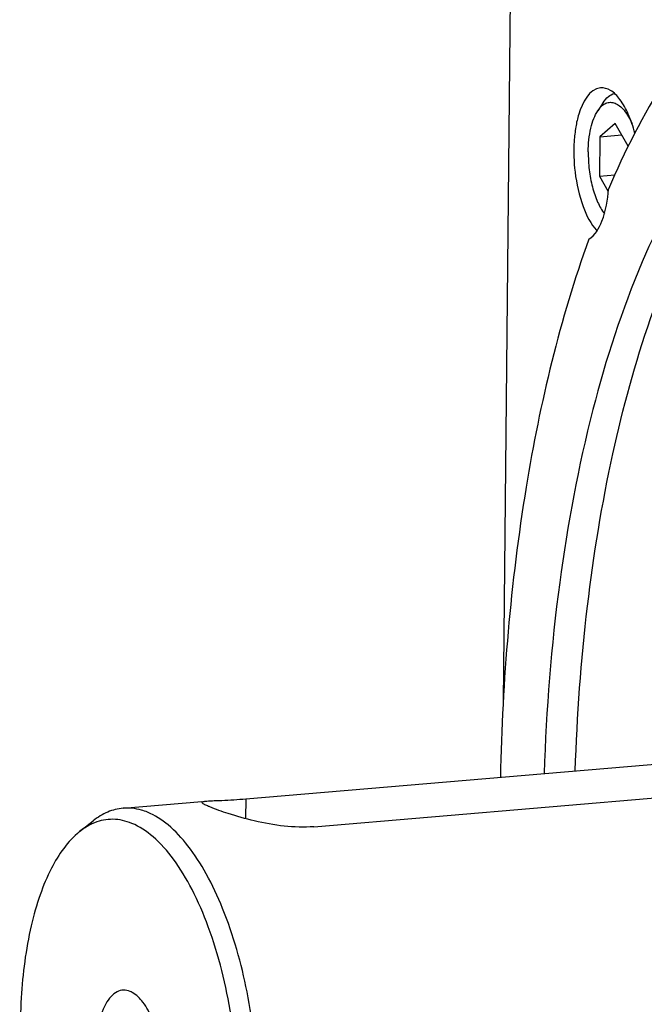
# Model space of a CAD drawing. Header units: millimetres. Extents: x 0 to 420, y 0 to 297.
# Tile 8 of 63: x 90 to 101, y 40 to 58. Entities that reach past the tile are written whole.
import ezdxf

# ---------------------------------------------------------------- set-up
doc = ezdxf.new("R2010")
doc.units = ezdxf.units.MM
doc.header["$LTSCALE"] = 23.1
doc.layers.add('COMPONENTS', color=7, linetype='CONTINUOUS')

msp = doc.modelspace()

# ---------------------------------------------------------------- linework, layer by layer
at = {"layer": 'COMPONENTS', "color": 7, "linetype": 'CONTINUOUS'}
for p, q in [((98.73476, 60.02628), (98.59268, 45.74995)), ((100.43991, 56.83535), (100.34058, 56.68575)), ((100.65994, 56.44892), (100.37676, 56.20123)), ((100.90247, 56.02959), (100.65994, 56.44892)), ((100.37676, 56.20123), (100.36955, 55.47639)), ((100.37676, 56.20123), (100.78323, 56.23576)), ((100.36955, 55.47639), (100.65377, 55.50053)), ((100.36955, 55.47639), (100.53397, 55.19209)), ((93.83083, 43.95858), (104.19296, 44.83887)), ((95.0889, 43.4423), (105.45103, 44.32259)), ((91.56225, 43.78424), (93.02023, 43.9081)), ((93.83083, 43.95858), (93.82717, 43.59085)), ((90.76079, 43.35197), (91.0118, 43.55155))]:
    msp.add_line(p, q, dxfattribs=at)
for points, knots in [([(101.97059, 57.80758), (101.83512, 57.62484), (101.27915, 56.81379), (100.83337, 55.93074), (100.53775, 55.23585)], [0, 0, 0, 0, 0.23149796, 1, 1, 1, 1]), ([(100.39015, 57.1068), (100.18052, 57.08893), (100.00457, 56.73623), (99.92802, 56.37959), (99.88718, 56.01799), (99.89743, 55.73893), (99.91997, 55.55038)], [0, 0, 0, 0, 0.36917743, 0.51098459, 0.66679431, 1, 1, 1, 1]), ([(101.0239, 56.26995), (100.99293, 56.39004), (100.92134, 56.60805), (100.77255, 56.88098), (100.59993, 57.06564), (100.45259, 57.11213), (100.39015, 57.1068)], [0, 0, 0, 0, 0.33361543, 0.61392473, 0.83143743, 1, 1, 1, 1]), ([(100.43991, 56.83535), (100.4672, 56.87647), (100.5255, 56.94746), (100.60701, 56.99384), (100.64681, 57.00445)], [0, 0, 0, 0, 0.5450896, 1, 1, 1, 1]), ([(100.34055, 56.6857), (100.36087, 56.7163), (100.40393, 56.76994), (100.48424, 56.82655), (100.57335, 56.8471), (100.66435, 56.82831), (100.75151, 56.77438), (100.86967, 56.65215), (100.93517, 56.5302), (100.97359, 56.44118)], [0, 0, 0, 0, 0.12475374, 0.23120127, 0.32768046, 0.4263853, 0.53855125, 0.67074888, 1, 1, 1, 1]), ([(100.16348, 55.92485), (100.16494, 56.07179), (100.18473, 56.28297), (100.25953, 56.5359), (100.31101, 56.6412), (100.34055, 56.6857)], [0, 0, 0, 0, 0.55842116, 0.79705101, 1, 1, 1, 1]), ([(102.33702, 56.03959), (101.86601, 55.37277), (101.03557, 53.78381), (100.15439, 51.05105), (99.56355, 47.87089), (99.38639, 45.60725), (99.34779, 44.4276)], [0, 0, 0, 0, 0.2019039, 0.4394935, 0.70810362, 1, 1, 1, 1]), ([(100.16348, 55.92485), (100.16238, 55.81433), (100.17473, 55.59508), (100.23216, 55.28179), (100.32359, 55.00574), (100.41104, 54.84439), (100.46114, 54.77833)], [0, 0, 0, 0, 0.27599546, 0.54661289, 0.79297954, 1, 1, 1, 1]), ([(99.91997, 55.55038), (99.94596, 55.33295), (100.02986, 54.9505), (100.20761, 54.58903), (100.32472, 54.46361)], [0, 0, 0, 0, 0.56066549, 1, 1, 1, 1]), ([(100.17391, 54.3091), (100.29197, 54.38051), (100.47078, 54.70294), (100.52371, 55.03511), (100.53775, 55.23585)], [0, 0, 0, 0, 0.40676537, 1, 1, 1, 1]), ([(99.9235, 44.47768), (99.95679, 45.49484), (100.09877, 47.46218), (100.55419, 50.26499), (101.2318, 52.76045), (101.86041, 54.27126), (102.21704, 54.94632)], [0, 0, 0, 0, 0.28280325, 0.54736853, 0.78784548, 1, 1, 1, 1]), ([(100.17391, 54.3091), (99.63725, 52.82705), (98.85507, 49.52422), (98.57646, 46.154), (98.53822, 44.3588)], [0, 0, 0, 0, 0.46746913, 1, 1, 1, 1]), ([(93.05571, 43.85893), (93.04674, 43.86414), (93.03391, 43.87188), (93.02164, 43.88523), (93.02169, 43.89068)], [0, 0, 0, 0, 0.65582869, 1, 1, 1, 1]), ([(93.02169, 43.89068), (93.02177, 43.89973), (93.06195, 43.91275), (93.08742, 43.91383), (93.1094, 43.91568)], [0, 0, 0, 0, 0.29111199, 1, 1, 1, 1]), ([(93.1094, 43.91568), (93.20308, 43.92353), (93.4441, 43.92903), (93.68446, 43.94615), (93.83083, 43.95858)], [0, 0, 0, 0, 0.39022028, 1, 1, 1, 1]), ([(91.56231, 43.78425), (91.46578, 43.77606), (91.26685, 43.72482), (91.09363, 43.61662), (91.01179, 43.55154)], [0, 0, 0, 0, 0.48093529, 1, 1, 1, 1]), ([(92.01541, 43.70945), (91.97821, 43.72472), (91.83309, 43.77595), (91.67558, 43.79386), (91.56231, 43.78425)], [0, 0, 0, 0, 0.26128347, 1, 1, 1, 1]), ([(92.3748, 34.21869), (92.50226, 34.22951), (92.77045, 34.3153), (93.11768, 34.60285), (93.4183, 35.02856), (93.66923, 35.57966), (93.86497, 36.2404), (94.04985, 37.27331), (94.1006, 38.67751), (93.90718, 40.35058), (93.54134, 41.66216), (93.12836, 42.55272), (92.79384, 43.07702), (92.43124, 43.47179), (92.15325, 43.65289), (92.01541, 43.70945)], [0, 0, 0, 0, 0.03574615, 0.07612335, 0.12396601, 0.18023751, 0.24463567, 0.31605836, 0.47303178, 0.63520447, 0.78526469, 0.85109438, 0.9089552, 0.95836375, 1, 1, 1, 1]), ([(93.16676, 43.80726), (93.15808, 43.81082), (93.12812, 43.82334), (93.09843, 43.83658), (93.07783, 43.84702)], [0, 0, 0, 0, 0.28878281, 1, 1, 1, 1]), ([(95.0889, 43.4423), (94.90776, 43.42692), (94.53607, 43.43942), (94.0077, 43.5369), (93.55053, 43.66733), (93.27834, 43.76147), (93.16676, 43.80726)], [0, 0, 0, 0, 0.27676254, 0.56201701, 0.81638592, 1, 1, 1, 1]), ([(91.72577, 43.50379), (91.61573, 43.54895), (91.38132, 43.60376), (91.1441, 43.55788), (91.03708, 43.51519)], [0, 0, 0, 0, 0.50797607, 1, 1, 1, 1]), ([(90.76082, 43.35199), (90.53731, 43.17428), (90.26654, 42.77694), (90.01337, 42.16773), (89.78881, 41.37158), (89.64448, 40.23822), (89.66942, 38.80616), (89.88641, 37.3904), (90.21985, 36.29764), (90.5755, 35.55078), (90.92781, 34.993), (91.26173, 34.64703), (91.51202, 34.50957)], [0, 0, 0, 0, 0.08924973, 0.14461056, 0.2066804, 0.34699101, 0.49999911, 0.6530073, 0.793318, 0.85538791, 0.91074861, 1, 1, 1, 1]), ([(91.03708, 43.51519), (91.01314, 43.50564), (90.91521, 43.46189), (90.82453, 43.40265), (90.76082, 43.35199)], [0, 0, 0, 0, 0.2405664, 1, 1, 1, 1]), ([(91.63567, 34.45025), (91.75938, 34.39948), (92.029, 34.34268), (92.44124, 34.46057), (92.80149, 34.7607), (93.10749, 35.21169), (93.35794, 35.79899), (93.61988, 36.78313), (93.74514, 38.19138), (93.61323, 39.91877), (93.2747, 41.30528), (92.86663, 42.26089), (92.52848, 42.82607), (92.15771, 43.25087), (91.869, 43.44501), (91.72577, 43.50379)], [0, 0, 0, 0, 0.03727702, 0.07391692, 0.11549418, 0.1653873, 0.22462097, 0.29267539, 0.44860948, 0.61591869, 0.77400541, 0.84377718, 0.90497594, 0.95684046, 1, 1, 1, 1]), ([(91.69484, 40.39574), (91.65607, 40.41165), (91.57156, 40.42946), (91.44238, 40.3925), (91.32942, 40.29847), (91.19079, 40.09338), (91.07937, 39.72951), (91.03365, 39.22373), (91.07473, 38.68172), (91.19869, 38.18048), (91.38152, 37.78993), (91.56865, 37.59849), (91.6666, 37.55829)], [0, 0, 0, 0, 0.03733461, 0.07402879, 0.11566903, 0.16563721, 0.292772, 0.4489411, 0.61650274, 0.77482823, 0.90567944, 1, 1, 1, 1]), ([(91.969, 37.60585), (92.03904, 37.66154), (92.15964, 37.83883), (92.26606, 38.17123), (92.31907, 38.58159), (92.311, 39.03033), (92.24331, 39.47402), (92.1219, 39.86963), (91.96096, 40.17943), (91.8122, 40.33393), (91.73376, 40.37706)], [0, 0, 0, 0, 0.08927983, 0.2065332, 0.34689175, 0.49995656, 0.65302807, 0.7934056, 0.91068681, 1, 1, 1, 1])]:
    msp.add_open_spline(points, degree=3, knots=knots, dxfattribs=at)
for points in [[(93.07783, 43.84702), (93.07036, 43.8508), (93.06295, 43.85473), (93.05571, 43.85893)], [(91.73376, 40.37706), (91.72115, 40.38399), (91.70815, 40.39028), (91.69484, 40.39574)]]:
    msp.add_open_spline(points, degree=3, dxfattribs=at)

doc.saveas('drawing.dxf')
